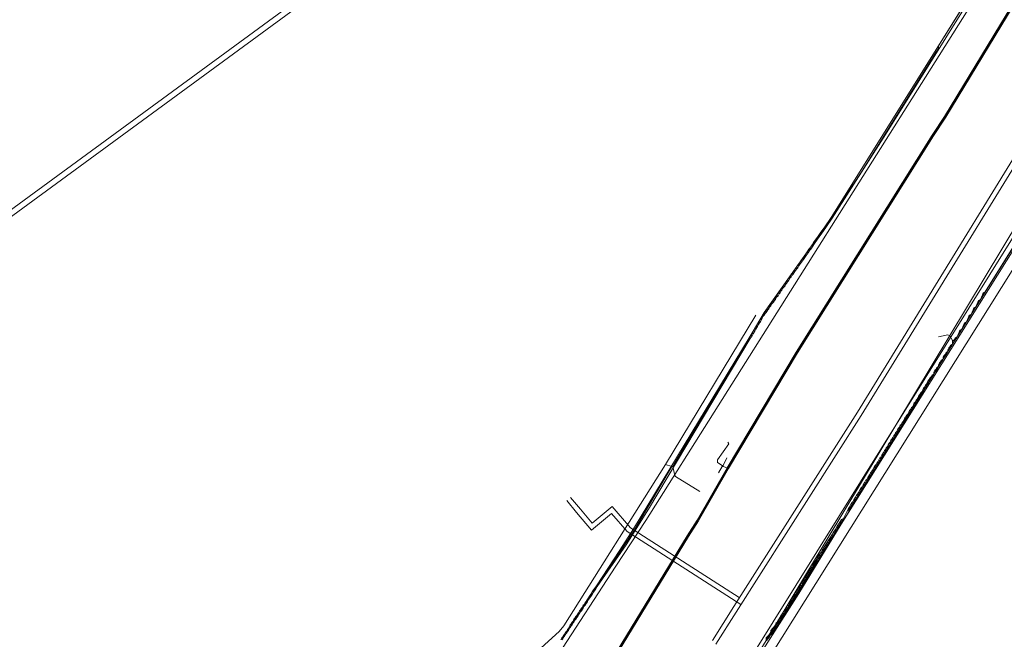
# Model space of a CAD drawing. Header units: metres. Extents: x 92810 to 93633, y 464687 to 465459.
# Tile 159 of 256: x 93094 to 93169, y 465101 to 465148. Entities that reach past the tile are written whole.
import ezdxf
from ezdxf.lldxf.tags import DXFTag

# ---------------------------------------------------------------- set-up
doc = ezdxf.new("R2010")
doc.units = ezdxf.units.M
for name, color, linetype, lineweight, transparency in [('B-OI-KL-DATA_ZIGGO BV-G', 90, 'SI_B_DATA_ZIGGO', 18, 0.4), ('B-OI-KL-ET_HS_LIANDER-G', 10, 'SI_B_ET_HS_LIANDON', 18, 0.4), ('B-OI-KL-ET_LS_LIANDER-G', 190, 'SI_B_ET_LS_LIANDER', 18, 0.4), ('B-OI-KL-ET_MS_LIANDER-G', 130, 'SI_B_ET_MS_LIANDER', 18, 0.4), ('B-OI-KL-GAS_HD_LIANDER-G', 30, 'SI_B_GAS_HD_LIANDER', 18, 0.4), ('B-OI-KL-GAS_LD_LIANDER-G', 30, 'SI_B_GAS_LD_LIANDER', 18, 0.4), ('B-WE-KL-DATA-G', 90, 'KL-DATA-N', 18, 0.4), ('B-WE-KL-WARMTENET-G', 80, 'KL-WARMTENET-N', 18, 0.4), ('B-WE-KL-WATER-G', 170, 'KL-WATER-N', 18, 0.4)]:
    doc.layers.add(name, color=color, linetype=linetype, lineweight=lineweight, transparency=transparency)
doc.styles.get("Standard").update_dxf_attribs({"font": 'isocp.shx'})
tags = doc.linetypes.add('KL-DATA-N', pattern='A,4,-1,[101,NLCS.SHX,S=0.5,R=0,X=0,Y=0],-1,4,-1,["D",Standard,S=1,R=0,X=-0.25,Y=-0.5],-1.5', length=12.5).pattern_tags.tags
tags[18] = DXFTag(74, 10)
tags = doc.linetypes.add('KL-WARMTENET-N', pattern='A,7,-1.5,["WN",Standard,S=1,R=0,X=-0.3,Y=-0.5],-3', length=11.5).pattern_tags.tags
tags[6] = DXFTag(74, 10)
doc.linetypes.add('KL-WATER-N', pattern='A,7,-0.5,[168,NLCS.SHX,S=0.75,R=0,X=0.75,Y=0],-2', length=9.5)
doc.linetypes.add('SI_B_DATA_ZIGGO', pattern='A,5,-2,["ZIGGO",Standard,S=1.5,R=0,X=-0.51,Y=-0.75],-9', length=16)
doc.linetypes.add('SI_B_ET_HS_LIANDON', pattern='A,5,-2,["LI-HS",Standard,S=1.5,R=0,X=-0.51,Y=-0.75],-10', length=17)
doc.linetypes.add('SI_B_ET_LS_LIANDER', pattern='A,5,-2,["LI-LS",Standard,S=1.5,R=0,X=-0.51,Y=-0.75],-10', length=17)
doc.linetypes.add('SI_B_ET_MS_LIANDER', pattern='A,5,-2,["LI-MS",Standard,S=1.5,R=0,X=-0.51,Y=-0.75],-10', length=17)
doc.linetypes.add('SI_B_GAS_HD_LIANDER', pattern='A,5,-2,["LI-G-HD",Standard,S=1.5,R=0,X=-0.51,Y=-0.75],-11', length=18)
doc.linetypes.add('SI_B_GAS_LD_LIANDER', pattern='A,5,-2,["LI-G-LD",Standard,S=1.5,R=0,X=-0.51,Y=-0.75],-11', length=18)

msp = doc.modelspace()

# ---------------------------------------------------------------- linework, layer by layer
at = {"layer": 'B-OI-KL-DATA_ZIGGO BV-G', "flags": 128}
msp.add_lwpolyline([(93186.352, 465161.538), (93181.257, 465147.608), (93147.652, 465094.032), (93138.8, 465085.244)], dxfattribs=at)
at = {"layer": 'B-OI-KL-ET_HS_LIANDER-G', "flags": 128}
msp.add_lwpolyline([(93174.964, 465161.107), (93173.036, 465159.036), (93172.679, 465158.536), (93169.964, 465154.964), (93169.393, 465154.036), (93141.679, 465110.107), (93139.393, 465106.607), (93134.964, 465099.821), (93117.821, 465084.036), (93116.964, 465083.107), (93073.607, 465036.107), (93053.679, 465015.964), (93052.393, 465014.536), (93047.179, 465008.679), (93046.536, 465008.107), (93040.464, 465003.036), (93040.107, 465002.607), (93040.036, 465002.536)], dxfattribs=at)
at = {"layer": 'B-OI-KL-ET_LS_LIANDER-G'}
for p, q in [((93175.107, 465164.036), (93164.107, 465146.464)), ((93163.893, 465145.964), (93158.179, 465136.75)), ((93164.107, 465146.25), (93163.893, 465145.964)), ((93164.107, 465146.464), (93164.107, 465146.25)), ((93175.464, 465140.179), (93167.679, 465127.607)), ((93158.179, 465136.75), (93155.893, 465133.25)), ((93155.893, 465133.25), (93150.75, 465126.036)), ((93167.179, 465126.964), (93167.107, 465126.821)), ((93167.321, 465127.036), (93167.179, 465126.964)), ((93167.179, 465126.964), (93167.25, 465126.893)), ((93167.321, 465127.036), (93167.25, 465126.893)), ((93167.464, 465127.393), (93167.321, 465127.036)), ((93167.536, 465127.536), (93167.464, 465127.393)), ((93167.607, 465127.464), (93167.464, 465127.393)), ((93167.679, 465127.607), (93167.536, 465127.536)), ((93167.536, 465127.536), (93167.607, 465127.464)), ((93167.679, 465127.607), (93167.607, 465127.464)), ((93166.75, 465126.25), (93166.607, 465125.893)), ((93166.821, 465126.393), (93166.75, 465126.25)), ((93166.893, 465126.321), (93166.75, 465126.25)), ((93166.964, 465126.464), (93166.821, 465126.393)), ((93166.821, 465126.393), (93166.893, 465126.321)), ((93166.964, 465126.464), (93166.893, 465126.321)), ((93167.107, 465126.821), (93166.964, 465126.464)), ((93167.25, 465126.893), (93167.107, 465126.821)), ((93143.179, 465114.393), (93150.107, 465125.821)), ((93150.75, 465126.036), (93150.25, 465125.179)), ((93166.393, 465125.679), (93166.25, 465125.321)), ((93166.464, 465125.821), (93166.393, 465125.679)), ((93166.536, 465125.75), (93166.393, 465125.679)), ((93166.607, 465125.893), (93166.464, 465125.821)), ((93166.464, 465125.821), (93166.536, 465125.75)), ((93166.607, 465125.893), (93166.536, 465125.75)), ((93150.25, 465125.179), (93143.75, 465114.25)), ((93165.75, 465124.679), (93165.679, 465124.536)), ((93165.893, 465124.75), (93165.75, 465124.679)), ((93165.75, 465124.679), (93165.821, 465124.607)), ((93165.893, 465124.75), (93165.821, 465124.607)), ((93166.036, 465125.107), (93165.893, 465124.75)), ((93166.107, 465125.25), (93166.036, 465125.107)), ((93166.179, 465125.179), (93166.036, 465125.107)), ((93166.25, 465125.321), (93166.107, 465125.25)), ((93166.107, 465125.25), (93166.179, 465125.179)), ((93166.25, 465125.321), (93166.179, 465125.179)), ((93164.821, 465124.321), (93164.107, 465124.179)), ((93164.964, 465124.25), (93164.821, 465124.321)), ((93165.179, 465123.893), (93164.964, 465124.25)), ((93165.321, 465123.964), (93165.25, 465123.893)), ((93165.393, 465124.107), (93165.321, 465123.964)), ((93165.321, 465123.964), (93165.393, 465123.964)), ((93165.393, 465123.964), (93165.321, 465123.821)), ((93165.536, 465124.179), (93165.393, 465124.107)), ((93165.393, 465124.107), (93165.464, 465124.036)), ((93165.464, 465124.036), (93165.393, 465123.964)), ((93165.536, 465124.179), (93165.464, 465124.036)), ((93165.679, 465124.536), (93165.536, 465124.179)), ((93165.821, 465124.607), (93165.679, 465124.536)), ((93164.893, 465123.321), (93164.821, 465123.179)), ((93164.964, 465123.25), (93164.821, 465123.179)), ((93164.821, 465123.179), (93164.821, 465123.036)), ((93164.964, 465123.393), (93164.893, 465123.321)), ((93164.893, 465123.321), (93164.964, 465123.25)), ((93165.036, 465123.536), (93164.964, 465123.393)), ((93164.964, 465123.393), (93165.036, 465123.393)), ((93165.036, 465123.393), (93164.964, 465123.25)), ((93165.179, 465123.607), (93165.036, 465123.536)), ((93165.036, 465123.536), (93165.107, 465123.464)), ((93165.107, 465123.464), (93165.036, 465123.393)), ((93165.179, 465123.607), (93165.107, 465123.464)), ((93165.179, 465123.893), (93165.25, 465123.893)), ((93165.179, 465123.893), (93165.179, 465123.607)), ((93165.321, 465123.821), (93165.179, 465123.75)), ((93165.25, 465123.893), (93165.321, 465123.821)), ((93164.464, 465122.464), (93164.321, 465122.393)), ((93164.464, 465122.464), (93164.393, 465122.321)), ((93164.536, 465122.75), (93164.464, 465122.607)), ((93164.607, 465122.679), (93164.464, 465122.607)), ((93164.464, 465122.607), (93164.464, 465122.464)), ((93164.607, 465122.821), (93164.536, 465122.75)), ((93164.536, 465122.75), (93164.607, 465122.679)), ((93164.679, 465122.964), (93164.607, 465122.821)), ((93164.607, 465122.821), (93164.679, 465122.821)), ((93164.679, 465122.821), (93164.607, 465122.679)), ((93164.821, 465123.036), (93164.679, 465122.964)), ((93164.679, 465122.964), (93164.75, 465122.893)), ((93164.75, 465122.893), (93164.679, 465122.821)), ((93164.821, 465123.036), (93164.75, 465122.893)), ((93163.893, 465121.679), (93163.821, 465121.607)), ((93163.964, 465121.821), (93163.893, 465121.679)), ((93163.893, 465121.679), (93163.964, 465121.679)), ((93163.964, 465121.679), (93163.893, 465121.536)), ((93164.107, 465121.893), (93163.964, 465121.821)), ((93163.964, 465121.821), (93164.036, 465121.75)), ((93164.036, 465121.75), (93163.964, 465121.679)), ((93164.107, 465121.893), (93164.036, 465121.75)), ((93164.179, 465122.179), (93164.107, 465122.036)), ((93164.25, 465122.107), (93164.107, 465122.036)), ((93164.107, 465122.036), (93164.107, 465121.893)), ((93164.25, 465122.25), (93164.179, 465122.179)), ((93164.179, 465122.179), (93164.25, 465122.107)), ((93164.321, 465122.393), (93164.25, 465122.25)), ((93164.25, 465122.25), (93164.321, 465122.25)), ((93164.321, 465122.25), (93164.25, 465122.107)), ((93164.321, 465122.393), (93164.393, 465122.321)), ((93164.393, 465122.321), (93164.321, 465122.25)), ((93163.393, 465120.893), (93163.321, 465120.821)), ((93163.464, 465121.036), (93163.393, 465120.893)), ((93163.393, 465120.893), (93163.464, 465120.893)), ((93163.464, 465120.893), (93163.393, 465120.75)), ((93163.536, 465121.107), (93163.464, 465121.036)), ((93163.464, 465121.036), (93163.536, 465120.964)), ((93163.536, 465120.964), (93163.464, 465120.893)), ((93163.607, 465121.25), (93163.536, 465121.107)), ((93163.536, 465121.107), (93163.607, 465121.107)), ((93163.607, 465121.107), (93163.536, 465120.964)), ((93163.75, 465121.321), (93163.607, 465121.25)), ((93163.607, 465121.25), (93163.679, 465121.179)), ((93163.679, 465121.179), (93163.607, 465121.107)), ((93163.75, 465121.321), (93163.679, 465121.179)), ((93163.821, 465121.607), (93163.75, 465121.464)), ((93163.893, 465121.536), (93163.75, 465121.464)), ((93163.75, 465121.464), (93163.75, 465121.321)), ((93163.821, 465121.607), (93163.893, 465121.536)), ((93162.964, 465120.25), (93162.893, 465120.107)), ((93163.036, 465120.321), (93162.964, 465120.25)), ((93162.964, 465120.25), (93163.036, 465120.179)), ((93163.036, 465120.179), (93162.964, 465120.036)), ((93163.107, 465120.464), (93163.036, 465120.321)), ((93163.036, 465120.321), (93163.107, 465120.321)), ((93163.107, 465120.321), (93163.036, 465120.179)), ((93163.179, 465120.536), (93163.107, 465120.464)), ((93163.107, 465120.464), (93163.179, 465120.393)), ((93163.179, 465120.393), (93163.107, 465120.321)), ((93163.321, 465120.821), (93163.179, 465120.536)), ((93163.179, 465120.536), (93163.25, 465120.536)), ((93163.25, 465120.536), (93163.179, 465120.393)), ((93163.25, 465120.679), (93163.321, 465120.607)), ((93163.321, 465120.607), (93163.25, 465120.536)), ((93163.321, 465120.821), (93163.393, 465120.75)), ((93163.393, 465120.75), (93163.321, 465120.607)), ((93162.464, 465119.393), (93162.393, 465119.321)), ((93162.536, 465119.536), (93162.464, 465119.393)), ((93162.464, 465119.393), (93162.536, 465119.393)), ((93162.536, 465119.393), (93162.464, 465119.25)), ((93162.607, 465119.679), (93162.536, 465119.536)), ((93162.536, 465119.536), (93162.607, 465119.464)), ((93162.607, 465119.464), (93162.536, 465119.393)), ((93162.679, 465119.75), (93162.607, 465119.679)), ((93162.607, 465119.679), (93162.679, 465119.607)), ((93162.679, 465119.607), (93162.607, 465119.464)), ((93162.75, 465119.893), (93162.679, 465119.75)), ((93162.679, 465119.75), (93162.75, 465119.75)), ((93162.75, 465119.75), (93162.679, 465119.607)), ((93162.821, 465119.964), (93162.75, 465119.893)), ((93162.75, 465119.893), (93162.821, 465119.821)), ((93162.821, 465119.821), (93162.75, 465119.75)), ((93162.893, 465120.107), (93162.821, 465119.964)), ((93162.821, 465119.964), (93162.893, 465119.964)), ((93162.893, 465119.964), (93162.821, 465119.821)), ((93162.893, 465120.107), (93162.964, 465120.036)), ((93162.964, 465120.036), (93162.893, 465119.964)), ((93162.036, 465118.75), (93161.964, 465118.607)), ((93162.107, 465118.821), (93162.036, 465118.75)), ((93162.036, 465118.75), (93162.107, 465118.679)), ((93162.107, 465118.679), (93162.036, 465118.607)), ((93162.179, 465118.964), (93162.107, 465118.821)), ((93162.107, 465118.821), (93162.179, 465118.821)), ((93162.179, 465118.821), (93162.107, 465118.679)), ((93162.25, 465119.107), (93162.179, 465118.964)), ((93162.179, 465118.964), (93162.25, 465118.893)), ((93162.25, 465118.893), (93162.179, 465118.821)), ((93162.321, 465119.179), (93162.25, 465119.107)), ((93162.25, 465119.107), (93162.321, 465119.036)), ((93162.321, 465119.036), (93162.25, 465118.893)), ((93162.393, 465119.321), (93162.321, 465119.179)), ((93162.321, 465119.179), (93162.393, 465119.179)), ((93162.393, 465119.179), (93162.321, 465119.036)), ((93162.393, 465119.321), (93162.464, 465119.25)), ((93162.464, 465119.25), (93162.393, 465119.179)), ((93161.536, 465117.964), (93161.464, 465117.821)), ((93161.607, 465118.036), (93161.536, 465117.964)), ((93161.536, 465117.964), (93161.607, 465117.893)), ((93161.607, 465117.893), (93161.536, 465117.75)), ((93161.679, 465118.179), (93161.607, 465118.036)), ((93161.607, 465118.036), (93161.679, 465118.036)), ((93161.679, 465118.036), (93161.607, 465117.893)), ((93161.75, 465118.25), (93161.679, 465118.179)), ((93161.679, 465118.179), (93161.75, 465118.107)), ((93161.75, 465118.107), (93161.679, 465118.036)), ((93161.821, 465118.393), (93161.75, 465118.25)), ((93161.75, 465118.25), (93161.821, 465118.25)), ((93161.821, 465118.25), (93161.75, 465118.107)), ((93161.893, 465118.536), (93161.821, 465118.393)), ((93161.821, 465118.393), (93161.893, 465118.321)), ((93161.893, 465118.321), (93161.821, 465118.25)), ((93161.964, 465118.607), (93161.893, 465118.536)), ((93161.893, 465118.536), (93161.964, 465118.464)), ((93161.964, 465118.464), (93161.893, 465118.321)), ((93161.964, 465118.607), (93162.036, 465118.607)), ((93162.036, 465118.607), (93161.964, 465118.464)), ((93161.036, 465117.179), (93160.964, 465117.036)), ((93161.107, 465117.25), (93161.036, 465117.179)), ((93161.036, 465117.179), (93161.107, 465117.107)), ((93161.179, 465117.393), (93161.107, 465117.25)), ((93161.107, 465117.25), (93161.179, 465117.179)), ((93161.179, 465117.179), (93161.107, 465117.107)), ((93161.25, 465117.464), (93161.179, 465117.393)), ((93161.321, 465117.464), (93161.179, 465117.179)), ((93161.179, 465117.393), (93161.25, 465117.321)), ((93161.321, 465117.607), (93161.25, 465117.464)), ((93161.25, 465117.464), (93161.321, 465117.464)), ((93161.393, 465117.679), (93161.321, 465117.607)), ((93161.321, 465117.607), (93161.393, 465117.536)), ((93161.393, 465117.536), (93161.321, 465117.464)), ((93161.464, 465117.821), (93161.393, 465117.679)), ((93161.393, 465117.679), (93161.464, 465117.679)), ((93161.464, 465117.679), (93161.393, 465117.536)), ((93161.464, 465117.821), (93161.536, 465117.75)), ((93161.536, 465117.75), (93161.464, 465117.679)), ((93160.607, 465116.464), (93160.536, 465116.321)), ((93160.679, 465116.607), (93160.607, 465116.464)), ((93160.607, 465116.464), (93160.679, 465116.393)), ((93160.679, 465116.393), (93160.607, 465116.321)), ((93160.75, 465116.679), (93160.679, 465116.607)), ((93160.679, 465116.607), (93160.75, 465116.536)), ((93160.75, 465116.536), (93160.679, 465116.393)), ((93160.821, 465116.821), (93160.75, 465116.679)), ((93160.75, 465116.679), (93160.821, 465116.607)), ((93160.821, 465116.607), (93160.75, 465116.536)), ((93160.893, 465116.893), (93160.821, 465116.821)), ((93160.821, 465116.821), (93160.893, 465116.75)), ((93160.893, 465116.75), (93160.821, 465116.607)), ((93160.964, 465117.036), (93160.893, 465116.893)), ((93160.893, 465116.893), (93160.964, 465116.893)), ((93160.964, 465116.893), (93160.893, 465116.75)), ((93160.964, 465117.036), (93161.036, 465116.964)), ((93161.036, 465116.964), (93160.964, 465116.893)), ((93161.107, 465117.107), (93161.036, 465116.964)), ((93160.107, 465115.679), (93160.036, 465115.536)), ((93160.179, 465115.75), (93160.107, 465115.679)), ((93160.107, 465115.679), (93160.179, 465115.607)), ((93160.179, 465115.607), (93160.107, 465115.464)), ((93160.25, 465115.893), (93160.179, 465115.75)), ((93160.179, 465115.75), (93160.25, 465115.75)), ((93160.25, 465115.75), (93160.179, 465115.607)), ((93160.321, 465116.036), (93160.25, 465115.893)), ((93160.25, 465115.893), (93160.321, 465115.821)), ((93160.321, 465115.821), (93160.25, 465115.75)), ((93160.393, 465116.107), (93160.321, 465116.036)), ((93160.321, 465116.036), (93160.393, 465115.964)), ((93160.393, 465115.964), (93160.321, 465115.821)), ((93160.464, 465116.25), (93160.393, 465116.107)), ((93160.393, 465116.107), (93160.464, 465116.036)), ((93160.464, 465116.036), (93160.393, 465115.964)), ((93160.536, 465116.321), (93160.464, 465116.25)), ((93160.464, 465116.25), (93160.536, 465116.179)), ((93160.536, 465116.179), (93160.464, 465116.036)), ((93160.536, 465116.321), (93160.607, 465116.321)), ((93160.607, 465116.321), (93160.536, 465116.179)), ((93159.607, 465114.893), (93159.536, 465114.75)), ((93159.679, 465114.964), (93159.607, 465114.893)), ((93159.607, 465114.893), (93159.679, 465114.821)), ((93159.75, 465115.107), (93159.679, 465114.964)), ((93159.679, 465114.964), (93159.75, 465114.893)), ((93159.75, 465114.893), (93159.679, 465114.821)), ((93159.821, 465115.179), (93159.75, 465115.107)), ((93159.75, 465115.107), (93159.821, 465115.036)), ((93159.821, 465115.036), (93159.75, 465114.893)), ((93159.893, 465115.321), (93159.821, 465115.179)), ((93159.821, 465115.179), (93159.893, 465115.107)), ((93159.893, 465115.107), (93159.821, 465115.036)), ((93159.964, 465115.464), (93159.893, 465115.321)), ((93159.893, 465115.321), (93159.964, 465115.25)), ((93159.964, 465115.25), (93159.893, 465115.107)), ((93160.036, 465115.536), (93159.964, 465115.464)), ((93159.964, 465115.464), (93160.036, 465115.393)), ((93160.036, 465115.393), (93159.964, 465115.25)), ((93160.036, 465115.536), (93160.107, 465115.464)), ((93160.107, 465115.464), (93160.036, 465115.393)), ((93143.179, 465114.393), (93135.393, 465102.036)), ((93143.679, 465114.25), (93140.821, 465109.393)), ((93143.179, 465114.393), (93143.679, 465114.25)), ((93143.679, 465114.25), (93143.75, 465114.25)), ((93143.75, 465114.25), (93143.893, 465113.536)), ((93159.179, 465114.179), (93159.036, 465113.964)), ((93159.25, 465114.107), (93159.107, 465113.893)), ((93159.25, 465114.321), (93159.179, 465114.179)), ((93159.179, 465114.179), (93159.25, 465114.107)), ((93159.321, 465114.393), (93159.25, 465114.321)), ((93159.25, 465114.321), (93159.321, 465114.25)), ((93159.321, 465114.25), (93159.25, 465114.107)), ((93159.393, 465114.536), (93159.321, 465114.393)), ((93159.321, 465114.393), (93159.393, 465114.321)), ((93159.393, 465114.321), (93159.321, 465114.25)), ((93159.464, 465114.607), (93159.393, 465114.536)), ((93159.393, 465114.536), (93159.464, 465114.464)), ((93159.464, 465114.464), (93159.393, 465114.321)), ((93159.536, 465114.75), (93159.464, 465114.607)), ((93159.464, 465114.607), (93159.536, 465114.536)), ((93159.536, 465114.536), (93159.464, 465114.464)), ((93159.536, 465114.75), (93159.607, 465114.679)), ((93159.607, 465114.679), (93159.536, 465114.536)), ((93159.679, 465114.821), (93159.607, 465114.679)), ((93143.893, 465113.536), (93143.964, 465113.464)), ((93143.964, 465113.464), (93145.821, 465112.321)), ((93158.679, 465113.393), (93158.607, 465113.25)), ((93158.821, 465113.607), (93158.679, 465113.393)), ((93158.679, 465113.393), (93158.75, 465113.321)), ((93158.893, 465113.536), (93158.75, 465113.321)), ((93158.893, 465113.75), (93158.821, 465113.607)), ((93158.821, 465113.607), (93158.893, 465113.536)), ((93158.964, 465113.821), (93158.893, 465113.75)), ((93158.893, 465113.75), (93158.964, 465113.679)), ((93158.964, 465113.679), (93158.893, 465113.536)), ((93159.036, 465113.964), (93158.964, 465113.821)), ((93158.964, 465113.821), (93159.036, 465113.75)), ((93159.036, 465113.75), (93158.964, 465113.679)), ((93159.036, 465113.964), (93159.107, 465113.893)), ((93159.107, 465113.893), (93159.036, 465113.75)), ((93158.179, 465112.607), (93158.107, 465112.464)), ((93158.25, 465112.679), (93158.179, 465112.607)), ((93158.179, 465112.607), (93158.25, 465112.536)), ((93158.321, 465112.821), (93158.25, 465112.679)), ((93158.25, 465112.679), (93158.321, 465112.607)), ((93158.321, 465112.607), (93158.25, 465112.536)), ((93158.464, 465113.036), (93158.321, 465112.821)), ((93158.321, 465112.821), (93158.393, 465112.75)), ((93158.393, 465112.75), (93158.321, 465112.607)), ((93158.536, 465112.964), (93158.393, 465112.75)), ((93158.536, 465113.179), (93158.464, 465113.036)), ((93158.464, 465113.036), (93158.536, 465112.964)), ((93158.607, 465113.25), (93158.536, 465113.179)), ((93158.536, 465113.179), (93158.607, 465113.107)), ((93158.607, 465113.107), (93158.536, 465112.964)), ((93158.607, 465113.25), (93158.679, 465113.179)), ((93158.679, 465113.179), (93158.607, 465113.107)), ((93158.75, 465113.321), (93158.679, 465113.179)), ((93157.75, 465111.893), (93157.607, 465111.679)), ((93157.821, 465112.036), (93157.75, 465111.893)), ((93157.75, 465111.893), (93157.821, 465111.821)), ((93157.893, 465112.107), (93157.821, 465112.036)), ((93157.821, 465112.036), (93157.893, 465111.964)), ((93157.893, 465111.964), (93157.821, 465111.821)), ((93157.964, 465112.25), (93157.893, 465112.107)), ((93157.893, 465112.107), (93157.964, 465112.036)), ((93157.964, 465112.036), (93157.893, 465111.964)), ((93158.107, 465112.464), (93157.964, 465112.25)), ((93157.964, 465112.25), (93158.036, 465112.179)), ((93158.036, 465112.179), (93157.964, 465112.036)), ((93158.179, 465112.393), (93158.036, 465112.179)), ((93158.107, 465112.464), (93158.179, 465112.393)), ((93158.25, 465112.536), (93158.179, 465112.393)), ((93157.25, 465111.107), (93157.179, 465110.964)), ((93157.393, 465111.321), (93157.25, 465111.107)), ((93157.25, 465111.107), (93157.321, 465111.036)), ((93157.464, 465111.25), (93157.321, 465111.036)), ((93157.464, 465111.464), (93157.393, 465111.321)), ((93157.393, 465111.321), (93157.464, 465111.25)), ((93157.536, 465111.536), (93157.464, 465111.464)), ((93157.464, 465111.464), (93157.536, 465111.393)), ((93157.536, 465111.393), (93157.464, 465111.25)), ((93157.607, 465111.679), (93157.536, 465111.536)), ((93157.536, 465111.536), (93157.607, 465111.464)), ((93157.607, 465111.464), (93157.536, 465111.393)), ((93157.607, 465111.679), (93157.679, 465111.607)), ((93157.679, 465111.607), (93157.607, 465111.464)), ((93157.821, 465111.821), (93157.679, 465111.607)), ((93157.179, 465110.964), (93156.821, 465110.25)), ((93157.25, 465110.893), (93157.107, 465110.821)), ((93157.179, 465110.964), (93157.25, 465110.893)), ((93157.321, 465111.036), (93157.25, 465110.893)), ((93156.321, 465109.607), (93156.179, 465109.393)), ((93156.393, 465109.75), (93156.321, 465109.607)), ((93156.321, 465109.607), (93156.393, 465109.536)), ((93156.536, 465109.964), (93156.393, 465109.75)), ((93156.393, 465109.75), (93156.464, 465109.679)), ((93156.464, 465109.679), (93156.393, 465109.536)), ((93156.607, 465109.893), (93156.464, 465109.679)), ((93156.679, 465110.179), (93156.536, 465109.964)), ((93156.536, 465109.964), (93156.607, 465109.893)), ((93156.75, 465110.107), (93156.607, 465109.893)), ((93156.821, 465110.25), (93156.679, 465110.179)), ((93156.679, 465110.179), (93156.75, 465110.107)), ((93156.821, 465110.25), (93156.75, 465110.107)), ((93140.821, 465109.393), (93139.964, 465108.107)), ((93155.821, 465108.821), (93155.679, 465108.607)), ((93156.036, 465108.964), (93155.75, 465108.536)), ((93155.964, 465109.036), (93155.821, 465108.821)), ((93155.821, 465108.821), (93155.893, 465108.75)), ((93156.036, 465109.179), (93155.964, 465109.036)), ((93155.964, 465109.036), (93156.036, 465108.964)), ((93156.179, 465109.393), (93156.036, 465109.179)), ((93156.036, 465109.179), (93156.107, 465109.107)), ((93156.107, 465109.107), (93156.036, 465108.964)), ((93156.25, 465109.321), (93156.107, 465109.107)), ((93156.179, 465109.393), (93156.25, 465109.321)), ((93156.393, 465109.536), (93156.25, 465109.321)), ((93139.964, 465108.107), (93135.25, 465100.964)), ((93155.607, 465108.464), (93155.321, 465108.036)), ((93155.536, 465108.179), (93155.393, 465107.964)), ((93155.464, 465108.25), (93155.536, 465108.179)), ((93155.679, 465108.393), (93155.536, 465108.179)), ((93155.679, 465108.607), (93155.607, 465108.464)), ((93155.607, 465108.464), (93155.679, 465108.393)), ((93155.679, 465108.607), (93155.75, 465108.536)), ((93155.75, 465108.536), (93155.679, 465108.393)), ((93154.964, 465107.464), (93154.821, 465107.25)), ((93155.036, 465107.393), (93154.893, 465107.179)), ((93155.107, 465107.679), (93154.964, 465107.464)), ((93154.964, 465107.464), (93155.036, 465107.393)), ((93155.179, 465107.607), (93155.036, 465107.393)), ((93155.179, 465107.821), (93155.107, 465107.679)), ((93155.107, 465107.679), (93155.179, 465107.607)), ((93155.25, 465107.893), (93155.179, 465107.821)), ((93155.179, 465107.821), (93155.25, 465107.75)), ((93155.25, 465107.75), (93155.179, 465107.607)), ((93155.321, 465108.036), (93155.25, 465107.893)), ((93155.25, 465107.893), (93155.321, 465107.821)), ((93155.321, 465107.821), (93155.25, 465107.75)), ((93155.321, 465108.036), (93155.393, 465107.964)), ((93155.393, 465107.964), (93155.321, 465107.821)), ((93154.464, 465106.679), (93154.393, 465106.536)), ((93154.607, 465106.893), (93154.464, 465106.679)), ((93154.464, 465106.679), (93154.536, 465106.607)), ((93154.536, 465106.607), (93154.464, 465106.464)), ((93154.679, 465106.821), (93154.536, 465106.607)), ((93154.75, 465107.107), (93154.607, 465106.893)), ((93154.607, 465106.893), (93154.679, 465106.821)), ((93154.821, 465107.036), (93154.679, 465106.821)), ((93154.821, 465107.25), (93154.75, 465107.107)), ((93154.75, 465107.107), (93154.821, 465107.036)), ((93154.821, 465107.25), (93154.893, 465107.179)), ((93154.893, 465107.179), (93154.821, 465107.036)), ((93153.964, 465105.893), (93153.893, 465105.75)), ((93154.036, 465105.964), (93153.964, 465105.893)), ((93153.964, 465105.893), (93154.036, 465105.821)), ((93154.036, 465105.821), (93153.964, 465105.679)), ((93154.107, 465106.107), (93154.036, 465105.964)), ((93154.036, 465105.964), (93154.107, 465105.893)), ((93154.107, 465105.893), (93154.036, 465105.821)), ((93154.25, 465106.321), (93154.107, 465106.107)), ((93154.107, 465106.107), (93154.179, 465106.036)), ((93154.179, 465106.036), (93154.107, 465105.893)), ((93154.464, 465106.464), (93154.179, 465106.036)), ((93154.393, 465106.536), (93154.25, 465106.321)), ((93154.25, 465106.321), (93154.321, 465106.25)), ((93154.393, 465106.536), (93154.464, 465106.464)), ((93153.536, 465105.179), (93153.393, 465104.964)), ((93153.607, 465105.107), (93153.464, 465104.893)), ((93153.607, 465105.321), (93153.536, 465105.179)), ((93153.536, 465105.179), (93153.607, 465105.107)), ((93153.679, 465105.393), (93153.607, 465105.321)), ((93153.607, 465105.321), (93153.679, 465105.25)), ((93153.679, 465105.25), (93153.607, 465105.107)), ((93153.75, 465105.536), (93153.679, 465105.393)), ((93153.679, 465105.393), (93153.75, 465105.321)), ((93153.75, 465105.321), (93153.679, 465105.25)), ((93153.893, 465105.75), (93153.75, 465105.536)), ((93153.75, 465105.536), (93153.821, 465105.464)), ((93153.821, 465105.464), (93153.75, 465105.321)), ((93153.964, 465105.679), (93153.821, 465105.464)), ((93153.893, 465105.75), (93153.964, 465105.679)), ((93153.036, 465104.393), (93152.964, 465104.25)), ((93153.179, 465104.607), (93153.036, 465104.393)), ((93153.036, 465104.393), (93153.107, 465104.321)), ((93153.107, 465104.321), (93153.036, 465104.179)), ((93153.25, 465104.536), (93153.107, 465104.321)), ((93153.25, 465104.75), (93153.179, 465104.607)), ((93153.179, 465104.607), (93153.25, 465104.536)), ((93153.321, 465104.821), (93153.25, 465104.75)), ((93153.25, 465104.75), (93153.321, 465104.679)), ((93153.321, 465104.679), (93153.25, 465104.536)), ((93153.393, 465104.964), (93153.321, 465104.821)), ((93153.321, 465104.821), (93153.393, 465104.75)), ((93153.393, 465104.75), (93153.321, 465104.679)), ((93153.393, 465104.964), (93153.464, 465104.893)), ((93153.464, 465104.893), (93153.393, 465104.75)), ((93152.536, 465103.607), (93152.464, 465103.464)), ((93152.679, 465103.821), (93152.536, 465103.607)), ((93152.536, 465103.607), (93152.607, 465103.536)), ((93152.893, 465103.964), (93152.607, 465103.536)), ((93152.821, 465104.036), (93152.679, 465103.821)), ((93152.679, 465103.821), (93152.75, 465103.75)), ((93152.893, 465104.179), (93152.821, 465104.036)), ((93152.821, 465104.036), (93152.893, 465103.964)), ((93152.964, 465104.25), (93152.893, 465104.179)), ((93152.893, 465104.179), (93152.964, 465104.107)), ((93152.964, 465104.107), (93152.893, 465103.964)), ((93152.964, 465104.25), (93153.036, 465104.179)), ((93153.036, 465104.179), (93152.964, 465104.107)), ((93152.036, 465102.821), (93151.964, 465102.679)), ((93152.107, 465102.893), (93152.036, 465102.821)), ((93152.036, 465102.821), (93152.107, 465102.75)), ((93152.179, 465103.036), (93152.107, 465102.893)), ((93152.107, 465102.893), (93152.179, 465102.821)), ((93152.179, 465102.821), (93152.107, 465102.75)), ((93152.321, 465103.25), (93152.179, 465103.036)), ((93152.179, 465103.036), (93152.25, 465102.964)), ((93152.25, 465102.964), (93152.179, 465102.821)), ((93152.393, 465103.179), (93152.25, 465102.964)), ((93152.393, 465103.393), (93152.321, 465103.25)), ((93152.321, 465103.25), (93152.393, 465103.179)), ((93152.464, 465103.464), (93152.393, 465103.393)), ((93152.393, 465103.393), (93152.464, 465103.321)), ((93152.464, 465103.321), (93152.393, 465103.179)), ((93152.464, 465103.464), (93152.536, 465103.393)), ((93152.536, 465103.393), (93152.464, 465103.321)), ((93152.607, 465103.536), (93152.536, 465103.393)), ((93135.393, 465102.036), (93135.036, 465101.607)), ((93151.607, 465102.107), (93151.464, 465101.893)), ((93151.679, 465102.036), (93151.536, 465101.821)), ((93151.679, 465102.25), (93151.607, 465102.107)), ((93151.607, 465102.107), (93151.679, 465102.036)), ((93151.75, 465102.321), (93151.679, 465102.25)), ((93151.679, 465102.25), (93151.75, 465102.179)), ((93151.75, 465102.179), (93151.679, 465102.036)), ((93151.821, 465102.464), (93151.75, 465102.321)), ((93151.75, 465102.321), (93151.821, 465102.25)), ((93151.821, 465102.25), (93151.75, 465102.179)), ((93151.964, 465102.679), (93151.821, 465102.464)), ((93151.821, 465102.464), (93151.893, 465102.393)), ((93151.893, 465102.393), (93151.821, 465102.25)), ((93152.036, 465102.607), (93151.893, 465102.393)), ((93151.964, 465102.679), (93152.036, 465102.607)), ((93152.107, 465102.75), (93152.036, 465102.607)), ((93135.036, 465101.607), (93120.25, 465088.179)), ((93151.107, 465101.321), (93151.036, 465101.25)), ((93151.25, 465101.536), (93151.107, 465101.321)), ((93151.107, 465101.321), (93151.179, 465101.25)), ((93151.321, 465101.464), (93151.179, 465101.25)), ((93151.393, 465101.821), (93151.25, 465101.679)), ((93151.25, 465101.679), (93151.321, 465101.679)), ((93151.25, 465101.679), (93151.25, 465101.536)), ((93151.25, 465101.536), (93151.321, 465101.464)), ((93151.393, 465101.75), (93151.321, 465101.679)), ((93151.321, 465101.679), (93151.393, 465101.607)), ((93151.393, 465101.607), (93151.321, 465101.464)), ((93151.464, 465101.893), (93151.393, 465101.821)), ((93151.393, 465101.821), (93151.393, 465101.75)), ((93151.393, 465101.75), (93151.464, 465101.679)), ((93151.464, 465101.679), (93151.393, 465101.607)), ((93151.464, 465101.893), (93151.536, 465101.821)), ((93151.536, 465101.821), (93151.464, 465101.679)), ((93151.036, 465101.25), (93150.893, 465101.107)), ((93150.893, 465101.107), (93150.964, 465101.107)), ((93150.893, 465101.107), (93150.893, 465100.964)), ((93151.036, 465101.179), (93150.964, 465101.107)), ((93150.964, 465101.107), (93151.036, 465101.036)), ((93151.036, 465101.036), (93150.964, 465100.893)), ((93151.036, 465101.25), (93151.036, 465101.179)), ((93151.036, 465101.179), (93151.107, 465101.107)), ((93151.107, 465101.107), (93151.036, 465101.036)), ((93151.179, 465101.25), (93151.107, 465101.107))]:
    msp.add_line(p, q, dxfattribs=at)
at = {"layer": 'B-OI-KL-ET_MS_LIANDER-G'}
for p, q in [((93151.821, 465127.321), (93151.679, 465127.179)), ((93150.321, 465125.321), (93150.179, 465125.036)), ((93137.464, 465104.464), (93137.179, 465104.036))]:
    msp.add_line(p, q, dxfattribs=at)
at = {"layer": 'B-OI-KL-ET_MS_LIANDER-G', "flags": 128}
for points in [[(93175.75, 465164.607), (93175.536, 465164.75), (93175.464, 465164.679), (93155.893, 465133.321)], [(93175.679, 465164.536), (93174.036, 465162.107), (93160.036, 465139.679), (93155.964, 465133.25)], [(93155.893, 465133.321), (93155.393, 465132.607)], [(93155.964, 465133.25), (93155.464, 465132.536)], [(93155.893, 465133.321), (93155.964, 465133.25)], [(93155.393, 465132.607), (93155.036, 465132.107)], [(93155.464, 465132.536), (93155.107, 465132.036)], [(93155.393, 465132.607), (93155.464, 465132.536)], [(93154.893, 465131.893), (93154.536, 465131.393)], [(93154.964, 465131.821), (93154.607, 465131.321)], [(93155.036, 465132.107), (93154.893, 465131.893)], [(93154.893, 465131.893), (93154.964, 465131.821)], [(93155.107, 465132.036), (93154.964, 465131.821)], [(93155.036, 465132.107), (93155.107, 465132.036)], [(93154.179, 465130.893), (93154.036, 465130.679)], [(93154.25, 465130.821), (93154.107, 465130.607)], [(93154.25, 465130.964), (93154.179, 465130.893)], [(93154.179, 465130.893), (93154.25, 465130.821)], [(93154.393, 465131.179), (93154.25, 465130.964)], [(93154.25, 465130.964), (93154.321, 465130.893)], [(93154.321, 465130.893), (93154.25, 465130.821)], [(93154.464, 465131.107), (93154.321, 465130.893)], [(93154.536, 465131.393), (93154.393, 465131.179)], [(93154.393, 465131.179), (93154.464, 465131.107)], [(93154.607, 465131.321), (93154.464, 465131.107)], [(93154.536, 465131.393), (93154.607, 465131.321)], [(93153.536, 465129.964), (93153.393, 465129.75)], [(93153.679, 465130.179), (93153.536, 465129.964)], [(93153.536, 465129.964), (93153.607, 465129.893)], [(93153.75, 465130.107), (93153.607, 465129.893)], [(93153.75, 465130.25), (93153.679, 465130.179)], [(93153.679, 465130.179), (93153.75, 465130.107)], [(93153.893, 465130.464), (93153.75, 465130.25)], [(93153.75, 465130.25), (93153.821, 465130.179)], [(93153.821, 465130.179), (93153.75, 465130.107)], [(93153.964, 465130.393), (93153.821, 465130.179)], [(93154.036, 465130.679), (93153.893, 465130.464)], [(93153.893, 465130.464), (93153.964, 465130.393)], [(93154.107, 465130.607), (93153.964, 465130.393)], [(93154.036, 465130.679), (93154.107, 465130.607)], [(93153.036, 465129.25), (93152.964, 465129.179)], [(93153.179, 465129.464), (93153.036, 465129.25)], [(93153.036, 465129.25), (93153.107, 465129.179)], [(93153.25, 465129.393), (93153.107, 465129.179)], [(93153.25, 465129.536), (93153.179, 465129.464)], [(93153.179, 465129.464), (93153.25, 465129.393)], [(93153.321, 465129.679), (93153.25, 465129.536)], [(93153.25, 465129.536), (93153.321, 465129.464)], [(93153.321, 465129.464), (93153.25, 465129.393)], [(93153.393, 465129.75), (93153.321, 465129.679)], [(93153.321, 465129.679), (93153.393, 465129.607)], [(93153.393, 465129.607), (93153.321, 465129.464)], [(93153.393, 465129.75), (93153.464, 465129.679)], [(93153.464, 465129.679), (93153.393, 465129.607)], [(93153.607, 465129.893), (93153.464, 465129.679)], [(93152.464, 465128.464), (93152.393, 465128.321)], [(93152.536, 465128.536), (93152.464, 465128.464)], [(93152.464, 465128.464), (93152.536, 465128.393)], [(93152.679, 465128.75), (93152.536, 465128.536)], [(93152.536, 465128.536), (93152.607, 465128.464)], [(93152.607, 465128.464), (93152.536, 465128.393)], [(93152.75, 465128.679), (93152.607, 465128.464)], [(93152.75, 465128.821), (93152.679, 465128.75)], [(93152.679, 465128.75), (93152.75, 465128.679)], [(93152.821, 465128.964), (93152.75, 465128.821)], [(93152.75, 465128.821), (93152.821, 465128.75)], [(93152.821, 465128.75), (93152.75, 465128.679)], [(93152.893, 465129.036), (93152.821, 465128.964)], [(93152.821, 465128.964), (93152.893, 465128.893)], [(93152.893, 465128.893), (93152.821, 465128.75)], [(93152.964, 465129.179), (93152.893, 465129.036)], [(93152.893, 465129.036), (93152.964, 465128.964)], [(93152.964, 465128.964), (93152.893, 465128.893)], [(93152.964, 465129.179), (93153.036, 465129.107)], [(93153.036, 465129.107), (93152.964, 465128.964)], [(93153.107, 465129.179), (93153.036, 465129.107)], [(93151.964, 465127.75), (93151.893, 465127.607)], [(93152.036, 465127.821), (93151.964, 465127.75)], [(93151.964, 465127.75), (93152.036, 465127.679)], [(93152.036, 465127.679), (93151.964, 465127.536)], [(93152.107, 465127.893), (93152.036, 465127.821)], [(93152.036, 465127.821), (93152.107, 465127.75)], [(93152.107, 465127.75), (93152.036, 465127.679)], [(93152.179, 465128.036), (93152.107, 465127.893)], [(93152.107, 465127.893), (93152.179, 465127.893)], [(93152.179, 465127.893), (93152.107, 465127.75)], [(93152.25, 465128.107), (93152.179, 465128.036)], [(93152.179, 465128.036), (93152.25, 465127.964)], [(93152.25, 465127.964), (93152.179, 465127.893)], [(93152.321, 465128.25), (93152.25, 465128.107)], [(93152.25, 465128.107), (93152.321, 465128.036)], [(93152.321, 465128.036), (93152.25, 465127.964)], [(93152.393, 465128.321), (93152.321, 465128.25)], [(93152.321, 465128.25), (93152.393, 465128.179)], [(93152.393, 465128.179), (93152.321, 465128.036)], [(93152.393, 465128.321), (93152.464, 465128.25)], [(93152.464, 465128.25), (93152.393, 465128.179)], [(93152.536, 465128.393), (93152.464, 465128.25)], [(93151.464, 465127.036), (93151.393, 465126.893)], [(93151.536, 465127.107), (93151.464, 465127.036)], [(93151.464, 465127.036), (93151.536, 465126.964)], [(93151.536, 465126.964), (93151.464, 465126.821)], [(93151.607, 465127.179), (93151.536, 465127.107)], [(93151.536, 465127.107), (93151.607, 465127.036)], [(93151.607, 465127.036), (93151.536, 465126.964)], [(93151.679, 465127.321), (93151.607, 465127.179)], [(93151.607, 465127.179), (93151.679, 465127.179)], [(93151.679, 465127.179), (93151.607, 465127.036)], [(93151.75, 465127.393), (93151.679, 465127.321)], [(93151.679, 465127.321), (93151.75, 465127.25)], [(93151.821, 465127.536), (93151.75, 465127.393)], [(93151.75, 465127.393), (93151.821, 465127.321)], [(93151.893, 465127.607), (93151.821, 465127.536)], [(93151.821, 465127.536), (93151.893, 465127.464)], [(93151.893, 465127.464), (93151.821, 465127.321)], [(93151.893, 465127.607), (93151.964, 465127.536)], [(93151.964, 465127.536), (93151.893, 465127.464)], [(93150.893, 465126.179), (93150.821, 465126.107)], [(93150.964, 465126.321), (93150.893, 465126.179)], [(93150.893, 465126.179), (93150.964, 465126.107)], [(93151.036, 465126.393), (93150.964, 465126.321)], [(93150.964, 465126.321), (93151.036, 465126.25)], [(93151.036, 465126.25), (93150.964, 465126.107)], [(93151.107, 465126.464), (93151.036, 465126.393)], [(93151.036, 465126.393), (93151.107, 465126.321)], [(93151.107, 465126.321), (93151.036, 465126.25)], [(93151.179, 465126.607), (93151.107, 465126.464)], [(93151.107, 465126.464), (93151.179, 465126.464)], [(93151.179, 465126.464), (93151.107, 465126.321)], [(93151.25, 465126.679), (93151.179, 465126.607)], [(93151.179, 465126.607), (93151.25, 465126.536)], [(93151.25, 465126.536), (93151.179, 465126.464)], [(93151.321, 465126.821), (93151.25, 465126.679)], [(93151.25, 465126.679), (93151.321, 465126.679)], [(93151.321, 465126.679), (93151.25, 465126.536)], [(93151.393, 465126.893), (93151.321, 465126.821)], [(93151.321, 465126.821), (93151.393, 465126.75)], [(93151.393, 465126.75), (93151.321, 465126.679)], [(93151.393, 465126.893), (93151.464, 465126.821)], [(93151.464, 465126.821), (93151.393, 465126.75)], [(93150.464, 465125.536), (93150.393, 465125.393)], [(93150.536, 465125.607), (93150.464, 465125.536)], [(93150.464, 465125.536), (93150.536, 465125.464)], [(93150.536, 465125.464), (93150.464, 465125.321)], [(93150.607, 465125.75), (93150.536, 465125.607)], [(93150.536, 465125.607), (93150.607, 465125.607)], [(93150.607, 465125.607), (93150.536, 465125.464)], [(93150.679, 465125.893), (93150.607, 465125.75)], [(93150.607, 465125.75), (93150.679, 465125.75)], [(93150.679, 465125.75), (93150.607, 465125.607)], [(93150.75, 465125.964), (93150.679, 465125.893)], [(93150.679, 465125.893), (93150.75, 465125.821)], [(93150.75, 465125.821), (93150.679, 465125.75)], [(93150.821, 465126.107), (93150.75, 465125.964)], [(93150.75, 465125.964), (93150.821, 465125.964)], [(93150.821, 465125.964), (93150.75, 465125.821)], [(93150.821, 465126.107), (93150.893, 465126.036)], [(93150.893, 465126.036), (93150.821, 465125.964)], [(93150.964, 465126.107), (93150.893, 465126.036)], [(93149.964, 465124.679), (93149.821, 465124.464)], [(93150.036, 465124.821), (93149.964, 465124.679)], [(93149.964, 465124.679), (93150.036, 465124.607)], [(93150.107, 465124.964), (93150.036, 465124.821)], [(93150.036, 465124.821), (93150.107, 465124.75)], [(93150.107, 465124.75), (93150.036, 465124.607)], [(93150.179, 465125.036), (93150.107, 465124.964)], [(93150.107, 465124.964), (93150.179, 465124.893)], [(93150.179, 465124.893), (93150.107, 465124.75)], [(93150.179, 465125.036), (93150.25, 465124.964)], [(93150.25, 465124.964), (93150.179, 465124.893)], [(93150.25, 465125.179), (93150.321, 465125.107)], [(93150.321, 465125.107), (93150.25, 465124.964)], [(93150.393, 465125.393), (93150.321, 465125.321)], [(93150.321, 465125.321), (93150.393, 465125.25)], [(93150.393, 465125.25), (93150.321, 465125.107)], [(93150.393, 465125.393), (93150.464, 465125.321)], [(93150.464, 465125.321), (93150.393, 465125.25)], [(93149.607, 465124.107), (93140.75, 465109.464), (93139.679, 465107.821), (93137.893, 465105.107)], [(93149.679, 465124.036), (93141.893, 465110.964), (93140.179, 465108.25), (93137.964, 465105.036)], [(93149.75, 465124.321), (93149.607, 465124.107)], [(93149.607, 465124.107), (93149.679, 465124.036)], [(93149.821, 465124.25), (93149.679, 465124.036)], [(93149.821, 465124.464), (93149.75, 465124.321)], [(93149.75, 465124.321), (93149.821, 465124.25)], [(93149.821, 465124.464), (93149.893, 465124.393)], [(93149.893, 465124.393), (93149.821, 465124.25)], [(93150.036, 465124.607), (93149.893, 465124.393)], [(93137.893, 465105.107), (93137.75, 465104.893)], [(93137.893, 465105.107), (93137.964, 465105.036)], [(93137.536, 465104.393), (93137.393, 465104.179)], [(93137.607, 465104.679), (93137.464, 465104.464)], [(93137.464, 465104.464), (93137.536, 465104.393)], [(93137.679, 465104.607), (93137.536, 465104.393)], [(93137.75, 465104.893), (93137.607, 465104.679)], [(93137.607, 465104.679), (93137.679, 465104.607)], [(93137.821, 465104.821), (93137.679, 465104.607)], [(93137.75, 465104.893), (93137.821, 465104.821)], [(93137.964, 465105.036), (93137.821, 465104.821)], [(93136.893, 465103.607), (93136.821, 465103.464)], [(93136.964, 465103.679), (93136.893, 465103.607)], [(93136.893, 465103.607), (93136.964, 465103.536)], [(93137.036, 465103.821), (93136.964, 465103.679)], [(93136.964, 465103.679), (93137.036, 465103.607)], [(93137.036, 465103.607), (93136.964, 465103.536)], [(93137.107, 465103.893), (93137.036, 465103.821)], [(93137.036, 465103.821), (93137.107, 465103.75)], [(93137.107, 465103.75), (93137.036, 465103.607)], [(93137.179, 465104.036), (93137.107, 465103.893)], [(93137.107, 465103.893), (93137.179, 465103.821)], [(93137.179, 465103.821), (93137.107, 465103.75)], [(93137.179, 465104.036), (93137.25, 465103.964)], [(93137.25, 465103.964), (93137.179, 465103.821)], [(93137.393, 465104.179), (93137.25, 465103.964)], [(93137.321, 465104.25), (93137.393, 465104.179)], [(93136.393, 465102.821), (93136.321, 465102.75)], [(93136.464, 465102.964), (93136.393, 465102.821)], [(93136.393, 465102.821), (93136.464, 465102.75)], [(93136.536, 465103.036), (93136.464, 465102.964)], [(93136.464, 465102.964), (93136.536, 465102.893)], [(93136.536, 465102.893), (93136.464, 465102.75)], [(93136.607, 465103.179), (93136.536, 465103.036)], [(93136.536, 465103.036), (93136.607, 465102.964)], [(93136.607, 465102.964), (93136.536, 465102.893)], [(93136.679, 465103.25), (93136.607, 465103.179)], [(93136.607, 465103.179), (93136.679, 465103.107)], [(93136.679, 465103.107), (93136.607, 465102.964)], [(93136.75, 465103.393), (93136.679, 465103.25)], [(93136.679, 465103.25), (93136.75, 465103.179)], [(93136.75, 465103.179), (93136.679, 465103.107)], [(93136.821, 465103.464), (93136.75, 465103.393)], [(93136.75, 465103.393), (93136.821, 465103.321)], [(93136.821, 465103.321), (93136.75, 465103.179)], [(93136.821, 465103.464), (93136.893, 465103.393)], [(93136.893, 465103.393), (93136.821, 465103.321)], [(93136.964, 465103.536), (93136.893, 465103.393)], [(93135.893, 465102.107), (93135.821, 465101.964)], [(93135.964, 465102.179), (93135.893, 465102.107)], [(93135.893, 465102.107), (93135.964, 465102.036)], [(93135.964, 465102.036), (93135.893, 465101.893)], [(93136.036, 465102.321), (93135.964, 465102.179)], [(93135.964, 465102.179), (93136.036, 465102.107)], [(93136.036, 465102.107), (93135.964, 465102.036)], [(93136.107, 465102.393), (93136.036, 465102.321)], [(93136.036, 465102.321), (93136.107, 465102.25)], [(93136.107, 465102.25), (93136.036, 465102.107)], [(93136.179, 465102.536), (93136.107, 465102.393)], [(93136.107, 465102.393), (93136.179, 465102.321)], [(93136.179, 465102.321), (93136.107, 465102.25)], [(93136.25, 465102.607), (93136.179, 465102.536)], [(93136.179, 465102.536), (93136.25, 465102.464)], [(93136.25, 465102.464), (93136.179, 465102.321)], [(93136.321, 465102.75), (93136.25, 465102.607)], [(93136.25, 465102.607), (93136.321, 465102.536)], [(93136.321, 465102.536), (93136.25, 465102.464)], [(93136.321, 465102.75), (93136.393, 465102.679)], [(93136.393, 465102.679), (93136.321, 465102.536)], [(93136.464, 465102.75), (93136.393, 465102.679)], [(93135.393, 465101.321), (93135.321, 465101.179)], [(93135.464, 465101.393), (93135.393, 465101.321)], [(93135.393, 465101.321), (93135.464, 465101.25)], [(93135.536, 465101.536), (93135.464, 465101.393)], [(93135.464, 465101.393), (93135.536, 465101.393)], [(93135.536, 465101.393), (93135.464, 465101.25)], [(93135.607, 465101.607), (93135.536, 465101.536)], [(93135.536, 465101.536), (93135.607, 465101.464)], [(93135.607, 465101.464), (93135.536, 465101.393)], [(93135.679, 465101.75), (93135.607, 465101.607)], [(93135.607, 465101.607), (93135.679, 465101.607)], [(93135.679, 465101.607), (93135.607, 465101.464)], [(93135.75, 465101.821), (93135.679, 465101.75)], [(93135.679, 465101.75), (93135.75, 465101.679)], [(93135.75, 465101.679), (93135.679, 465101.607)], [(93135.821, 465101.964), (93135.75, 465101.821)], [(93135.75, 465101.821), (93135.821, 465101.821)], [(93135.821, 465101.821), (93135.75, 465101.679)], [(93135.821, 465101.964), (93135.893, 465101.893)], [(93135.893, 465101.893), (93135.821, 465101.821)], [(93135.25, 465101.107), (93135.179, 465100.964)], [(93135.321, 465101.179), (93135.25, 465101.107)], [(93135.25, 465101.107), (93135.321, 465101.036)], [(93135.321, 465101.036), (93135.25, 465100.964)], [(93135.321, 465101.179), (93135.393, 465101.179)], [(93135.393, 465101.179), (93135.321, 465101.036)], [(93135.464, 465101.25), (93135.393, 465101.179)]]:
    msp.add_lwpolyline(points, dxfattribs=at)
at = {"layer": 'B-OI-KL-GAS_HD_LIANDER-G', "lineweight": 50, "flags": 128}
msp.add_lwpolyline([(93177.964, 465161.607), (93175.964, 465159.75), (93164.607, 465141.036), (93163.679, 465139.607), (93153.25, 465122.964), (93147.964, 465114.107), (93145.679, 465110.107), (93144.893, 465108.893), (93138.464, 465098.321), (93138.179, 465097.964), (93111.393, 465073.321), (93110.464, 465072.393), (93088.964, 465048.821), (93088.464, 465048.393), (93088.25, 465048.393), (93088.107, 465048.25), (93066.179, 465024.25), (93065.321, 465023.393), (93040.321, 464999.821), (93034.321, 464994.893), (93032.964, 464993.679), (93017.179, 464979.179), (93004.964, 464968.607)], dxfattribs=at)
at = {"layer": 'B-OI-KL-GAS_HD_LIANDER-G', "flags": 128}
for points in [[(93147.964, 465116.107), (93148.036, 465115.964), (93147.179, 465114.75), (93147.179, 465114.536), (93147.536, 465114.321)], [(93147.893, 465114.893), (93147.607, 465114.321)], [(93147.536, 465114.25), (93147.25, 465113.75)], [(93147.536, 465114.321), (93147.607, 465114.321)], [(93147.536, 465114.321), (93147.536, 465114.25)], [(93147.536, 465114.25), (93147.607, 465114.25)], [(93147.607, 465114.321), (93147.607, 465114.25)], [(93147.607, 465114.25), (93147.964, 465114.107)]]:
    msp.add_lwpolyline(points, dxfattribs=at)
at = {"layer": 'B-OI-KL-GAS_LD_LIANDER-G', "flags": 128}
for points in [[(93179.679, 465147.607), (93149.821, 465099.75), (93148.25, 465097.321), (93146.536, 465094.536), (93146.25, 465094.179), (93141.393, 465088.821), (93141.25, 465088.821), (93141.036, 465088.607), (93141.036, 465088.464)], [(93179.464, 465146.179), (93151.321, 465101.321)]]:
    msp.add_lwpolyline(points, dxfattribs=at)
at = {"layer": 'B-WE-KL-DATA-G'}
msp.add_lwpolyline([(93173.4, 465136.7), (93164.1, 465121.9), (93158.9, 465113.5), (93153.4, 465104.5), (93149.2, 465097.9), (93148.4, 465096.9), (93148, 465096.3), (93147.6, 465095.5), (93147, 465094.3), (93145.9, 465092.9), (93142.7, 465089.6), (93138.8, 465085.9), (93134, 465081.3), (93127.2, 465075.3), (93121.2, 465069.5), (93117.5, 465065.5), (93102.8, 465049.7), (93096.1, 465042.6), (93088.9, 465034.8)], dxfattribs=at)
at = {"layer": 'B-WE-KL-WARMTENET-G'}
for points in [[(93136.921, 465166.087), (93078.272, 465123.104)], [(93137.201, 465165.734), (93078.563, 465122.76)], [(93175.752, 465147.449), (93157.892, 465118.391)], [(93176.073, 465147.245), (93158.184, 465118.142)], [(93157.892, 465118.391), (93148.414, 465103.521)], [(93158.184, 465118.142), (93148.593, 465103.088)], [(93136.671, 465110.97), (93135.915, 465111.871)], [(93136.381, 465110.725), (93135.624, 465111.627)], [(93139.096, 465111.174), (93137.575, 465109.894)], [(93140.507, 465109.539), (93139.096, 465111.174)], [(93137.528, 465109.358), (93136.381, 465110.725)], [(93137.575, 465109.894), (93136.671, 465110.97)], [(93139.053, 465110.641), (93137.528, 465109.358)], [(93140.255, 465109.248), (93139.053, 465110.641)], [(93148.957, 465103.674), (93140.255, 465109.248)], [(93148.838, 465104.202), (93140.507, 465109.539)], [(93148.414, 465103.521), (93146.791, 465100.912)], [(93148.593, 465103.088), (93147.058, 465100.622)]]:
    msp.add_lwpolyline(points, dxfattribs=at)
at = {"layer": 'B-WE-KL-WATER-G'}
msp.add_lwpolyline([(93189.395, 465160.621), (93185.223, 465157.925), (93171.653, 465135.38), (93148.804, 465097.424), (93148.518, 465096.948)], dxfattribs=at)

doc.saveas('drawing.dxf')
